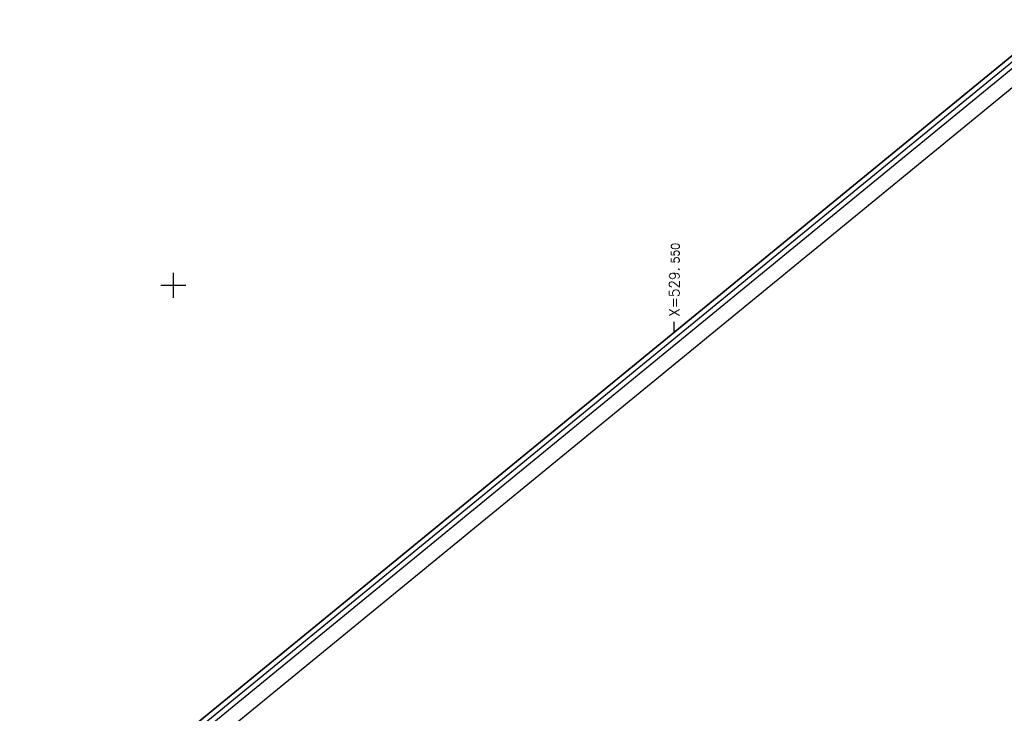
# Model space of a CAD drawing. Header units: feet. Extents: x 529188 to 529675, y 139816 to 140273.
# Tile 86 of 118: x 529517 to 529566, y 139979 to 140013. Entities that reach past the tile are written whole.
import ezdxf

# ---------------------------------------------------------------- set-up
doc = ezdxf.new("R2010")
doc.units = ezdxf.units.FT
doc.header["$LTSCALE"] = 2
doc.header["$MEASUREMENT"] = 0
for name, color, linetype in [('cadre250', 7, 'CONTINUOUS'), ('CARROYAGE', 7, 'CONTINUOUS'), ('CARROYAGE LAMBERT', 7, 'CONTINUOUS')]:
    doc.layers.add(name, color=color, linetype=linetype)
doc.styles.get("Standard").update_dxf_attribs({"font": 'ROMANS.SHX'})

msp = doc.modelspace()

# ---------------------------------------------------------------- linework, layer by layer
at = {"layer": 'cadre250', "flags": 128}
for points in [[(529227.588, 140022.756), (529532.841, 140272.877), (529675.446, 140098.839), (529330.55, 139816.237), (529234.372, 139933.616)], [(529228.064, 140022.176), (529532.737, 140271.821), (529674.39, 140098.944), (529330.655, 139817.292), (529234.952, 139934.091)], [(529228.222, 140021.983), (529532.702, 140271.47), (529674.038, 140098.979), (529330.69, 139817.644), (529235.145, 139934.249)], [(529228.38, 140021.79), (529532.667, 140271.118), (529673.686, 140099.014), (529330.725, 139817.996), (529235.339, 139934.408)]]:
    msp.add_lwpolyline(points, dxfattribs=at)
at = {"layer": 'CARROYAGE'}
for p, q in [((529525, 139999.375), (529525, 140000.625)), ((529524.375, 140000), (529525.625, 140000)), ((529550, 139997.667), (529550, 139998.167))]:
    msp.add_line(p, q, dxfattribs=at)
at = {"layer": 'CARROYAGE LAMBERT', "flags": 128}
msp.add_lwpolyline([(529369.4, 139849.686), (529673.686, 140099.014), (529532.667, 140271.118), (529228.38, 140021.79)], close=True, dxfattribs=at)
at = {"layer": 'CARROYAGE LAMBERT'}
msp.add_lwpolyline([(529369.4, 139849.686), (529673.686, 140099.014), (529532.667, 140271.118), (529228.38, 140021.79)], close=True, dxfattribs=at)

# ---------------------------------------------------------------- texts
for s, height, p in [('550', 0.4, (529550.25, 140001.084)), ('X=529.', 0.5, (529550.25, 139998.417))]:
    msp.add_text(s, height=height, rotation=90, dxfattribs=at).set_placement(p)

doc.saveas('drawing.dxf')
